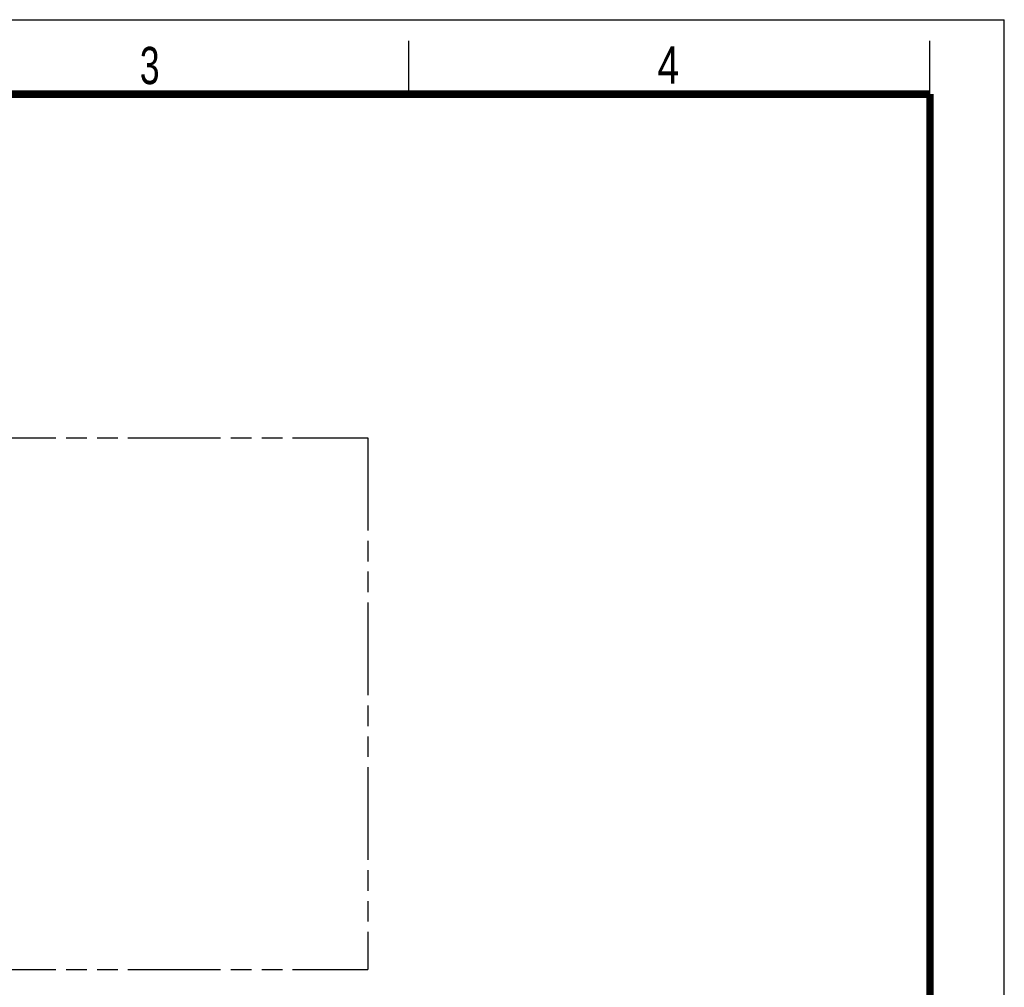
# Model space of a CAD drawing. Header units: millimetres. Extents: x 0 to 210, y 0 to 297.
# Tile 31 of 31: x 117 to 210, y 206 to 297. Entities that reach past the tile are written whole.
import ezdxf

# ---------------------------------------------------------------- set-up
doc = ezdxf.new("R2010")
doc.units = ezdxf.units.MM
doc.header["$LTSCALE"] = 19.36
doc.linetypes.add('PHANTOM', pattern=[0.8, 0.45, -0.05, 0.1, -0.05, 0.1, -0.05])
doc.layers.get('0').update_dxf_attribs({"linetype": 'CONTINUOUS'})
doc.layers.add('DEFAULT_3', color=7, linetype='PHANTOM')
doc.styles.add('TEXTSTYLE_2', font='txt', dxfattribs={"width": 0.75})

msp = doc.modelspace()

# ---------------------------------------------------------------- linework, layer by layer
at = {"color": 2, "linetype": 'CONTINUOUS'}
for p, q in [((0, 297), (210, 297)), ((210, 0), (210, 297)), ((154, 290), (154, 295)), ((203, 290), (203, 295))]:
    msp.add_line(p, q, dxfattribs=at)
at = {"color": 7, "linetype": 'CONTINUOUS', "const_width": 0.7}
for points in [[(7, 290), (203, 290)], [(203, 7), (203, 290)]]:
    msp.add_lwpolyline(points, dxfattribs=at)
at = {"layer": 'DEFAULT_3', "color": 7, "linetype": 'PHANTOM'}
for p, q in [((50.12864, 257.68), (150.12864, 257.68)), ((150.12864, 257.68), (150.12864, 207.68)), ((50.12864, 207.68), (150.12864, 207.68))]:
    msp.add_line(p, q, dxfattribs=at)

# ---------------------------------------------------------------- texts
at = {"color": 5, "linetype": 'CONTINUOUS', "style": 'TEXTSTYLE_2'}
for s, width, p in [('3', 0.714286, (128.68391, 290.94286)), ('4', 0.785714, (177.38314, 290.99105))]:
    msp.add_text(s, height=3.5, dxfattribs=dict(at, width=width)).set_placement(p)

doc.saveas('drawing.dxf')
